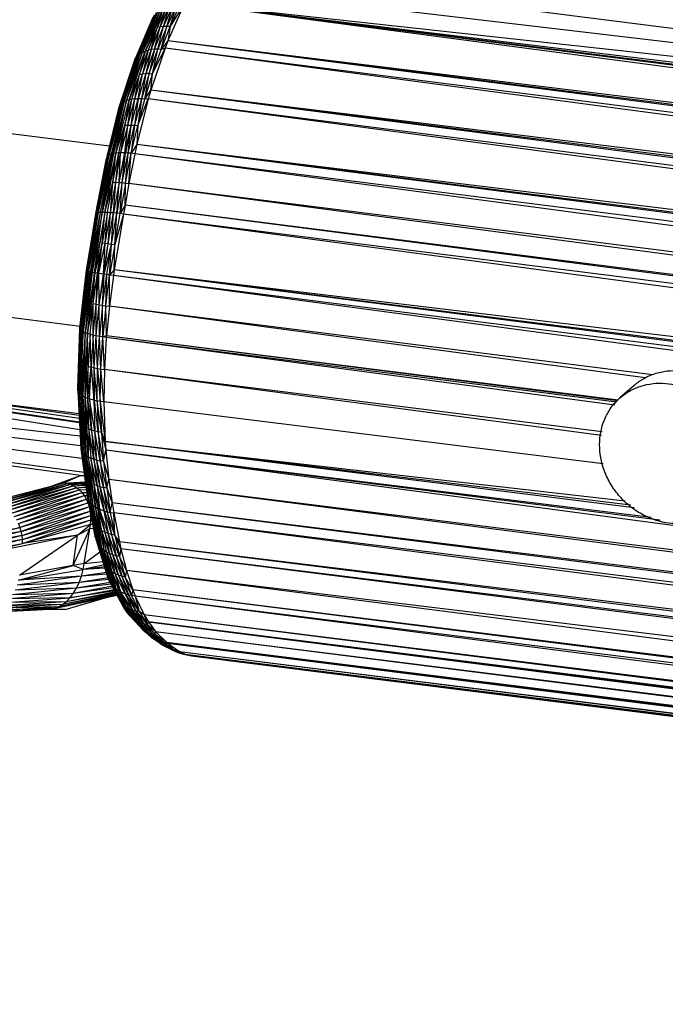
# Paper-space layout '_Dimétrica' of a CAD drawing. Header units: millimetres. Extents: x -198 to 1123, y -646 to 80.
# Tile 17 of 27: x 694 to 742, y -146 to -72. Entities that reach past the tile are written whole.
import ezdxf

# ---------------------------------------------------------------- set-up
doc = ezdxf.new("R2010")
doc.units = ezdxf.units.MM

psp = doc.layouts.new('_Dimétrica')

# ---------------------------------------------------------------- linework, layer by layer
at = {"color": 7, "linetype": 'Continuous', "lineweight": 25}
for p, q in [((707.438, -68.507), (854.203, -87.257)), ((854.203, -87.257), (706.665, -69.816)), ((704.064, -71.662), (702.568, -74.957)), ((704.249, -71.536), (702.717, -74.838)), ((704.064, -71.662), (702.717, -74.838)), ((704.456, -71.431), (702.892, -74.737)), ((704.249, -71.536), (702.892, -74.737)), ((704.456, -71.431), (703.089, -74.654)), ((704.68, -71.348), (703.975, -72.908)), ((703.975, -72.908), (704.456, -71.431)), ((704.21, -72.856), (704.918, -71.289)), ((704.21, -72.856), (704.68, -71.348)), ((704.455, -72.824), (705.165, -71.252)), ((704.455, -72.824), (704.918, -71.289)), ((705.417, -71.236), (704.705, -72.813)), ((704.705, -72.813), (705.165, -71.252)), ((706.002, -71.097), (704.781, -73.891)), ((706.002, -71.097), (704.958, -72.82)), ((704.958, -72.82), (705.417, -71.236)), ((704.958, -72.82), (705.67, -71.241)), ((999.032, -109.915), (706.002, -71.097)), ((999.553, -108.339), (706.002, -71.097)), ((999.453, -106.704), (706.002, -71.097)), ((854.203, -87.257), (706.002, -71.097)), ((999.46, -107.693), (706.002, -71.097)), ((703.77, -71.97), (702.354, -75.236)), ((703.665, -72.147), (702.354, -75.236)), ((703.903, -71.808), (702.446, -75.09)), ((703.77, -71.97), (702.446, -75.09)), ((703.903, -71.808), (702.568, -74.957)), ((703.975, -72.908), (703.089, -74.654)), ((703.975, -72.908), (703.306, -74.59)), ((703.538, -74.545), (704.21, -72.856)), ((703.538, -74.545), (703.975, -72.908)), ((703.78, -74.519), (704.455, -72.824)), ((703.78, -74.519), (704.21, -72.856)), ((704.21, -72.856), (703.975, -72.908)), ((704.705, -72.813), (704.029, -74.512)), ((704.029, -74.512), (704.455, -72.824)), ((704.455, -72.824), (704.21, -72.856)), ((704.281, -74.521), (704.705, -72.813)), ((704.281, -74.521), (704.958, -72.82)), ((704.705, -72.813), (704.455, -72.824)), ((704.958, -72.82), (704.705, -72.813)), ((704.958, -72.82), (704.781, -73.891)), ((704.781, -73.891), (704.281, -74.521)), ((704.781, -73.891), (704.574, -74.429)), ((998.653, -111.821), (704.781, -73.891)), ((999.032, -109.915), (704.781, -73.891)), ((998.913, -111.025), (704.781, -73.891)), ((701.706, -78.333), (703.089, -74.654)), ((701.895, -78.277), (703.089, -74.654)), ((702.676, -76.384), (703.306, -74.59)), ((703.089, -74.654), (702.676, -76.384)), ((702.892, -74.737), (703.089, -74.654)), ((703.538, -74.545), (702.905, -76.348)), ((703.306, -74.59), (702.905, -76.348)), ((703.089, -74.654), (703.306, -74.59)), ((703.78, -74.519), (703.145, -76.328)), ((703.538, -74.545), (703.145, -76.328)), ((703.538, -74.545), (703.306, -74.59)), ((703.393, -76.325), (704.029, -74.512)), ((703.78, -74.519), (703.393, -76.325)), ((704.574, -74.429), (703.514, -77.56)), ((703.78, -74.519), (703.538, -74.545)), ((703.643, -76.337), (704.574, -74.429)), ((703.643, -76.337), (704.029, -74.512)), ((703.643, -76.337), (704.281, -74.521)), ((704.029, -74.512), (703.78, -74.519)), ((704.281, -74.521), (704.029, -74.512)), ((704.574, -74.429), (704.281, -74.521)), ((998.072, -113.538), (704.574, -74.429)), ((998.653, -111.821), (704.574, -74.429)), ((701.159, -78.816), (702.354, -75.236)), ((701.159, -78.816), (702.292, -75.391)), ((701.21, -78.698), (702.446, -75.09)), ((701.21, -78.698), (702.354, -75.236)), ((701.291, -78.589), (702.568, -74.957)), ((701.291, -78.589), (702.446, -75.09)), ((701.401, -78.49), (702.717, -74.838)), ((701.401, -78.49), (702.568, -74.957)), ((701.54, -78.405), (702.892, -74.737)), ((701.54, -78.405), (702.717, -74.838)), ((701.706, -78.333), (702.892, -74.737)), ((702.354, -75.236), (702.292, -75.391)), ((702.354, -75.236), (702.446, -75.09)), ((702.446, -75.09), (702.568, -74.957)), ((702.568, -74.957), (702.717, -74.838)), ((702.717, -74.838), (702.892, -74.737)), ((702.676, -76.384), (701.895, -78.277)), ((702.104, -78.237), (702.676, -76.384)), ((702.33, -78.212), (702.905, -76.348)), ((702.33, -78.212), (702.676, -76.384)), ((703.145, -76.328), (702.567, -78.202)), ((702.567, -78.202), (702.905, -76.348)), ((702.676, -76.384), (702.905, -76.348)), ((703.393, -76.325), (702.813, -78.206)), ((703.145, -76.328), (702.813, -78.206)), ((702.905, -76.348), (703.145, -76.328)), ((703.062, -78.223), (703.393, -76.325)), ((703.062, -78.223), (703.643, -76.337)), ((703.393, -76.325), (703.145, -76.328)), ((703.393, -76.325), (703.643, -76.337)), ((703.514, -77.56), (703.643, -76.337)), ((703.062, -78.223), (703.514, -77.56)), ((703.514, -77.56), (703.326, -78.198)), ((998.072, -113.538), (703.514, -77.56)), ((997.404, -115.694), (703.514, -77.56)), ((997.683, -114.765), (703.514, -77.56)), ((701.706, -78.333), (700.629, -82.296)), ((701.706, -78.333), (700.736, -82.27)), ((700.91, -82.241), (701.895, -78.277)), ((700.91, -82.241), (701.706, -78.333)), ((700.921, -82.239), (701.895, -78.277)), ((701.706, -78.333), (701.54, -78.405)), ((701.592, -80.167), (702.104, -78.237)), ((701.895, -78.277), (701.592, -80.167)), ((701.895, -78.277), (701.706, -78.333)), ((701.815, -80.151), (702.33, -78.212)), ((701.815, -80.151), (702.104, -78.237)), ((702.104, -78.237), (701.895, -78.277)), ((702.051, -80.149), (702.567, -78.202)), ((702.051, -80.149), (702.33, -78.212)), ((702.33, -78.212), (702.104, -78.237)), ((702.567, -78.202), (702.295, -80.159)), ((702.813, -78.206), (702.295, -80.159)), ((702.33, -78.212), (702.567, -78.202)), ((703.326, -78.198), (702.469, -81.599)), ((702.543, -80.18), (703.326, -78.198)), ((702.813, -78.206), (702.543, -80.18)), ((702.543, -80.18), (703.062, -78.223)), ((702.813, -78.206), (702.567, -78.202)), ((703.062, -78.223), (702.813, -78.206)), ((703.326, -78.198), (703.062, -78.223)), ((996.906, -117.445), (703.326, -78.198)), ((997.404, -115.694), (703.326, -78.198)), ((701.159, -78.816), (700.211, -82.639)), ((701.21, -78.698), (700.267, -82.503)), ((700.267, -82.503), (701.159, -78.816)), ((700.272, -82.497), (701.291, -78.589)), ((700.272, -82.497), (701.21, -78.698)), ((700.34, -82.43), (701.401, -78.49)), ((700.34, -82.43), (701.291, -78.589)), ((700.415, -82.381), (701.54, -78.405)), ((700.415, -82.381), (701.401, -78.49)), ((701.54, -78.405), (700.577, -82.312)), ((700.629, -82.296), (701.54, -78.405)), ((701.21, -78.698), (701.159, -78.816)), ((701.291, -78.589), (701.21, -78.698)), ((701.401, -78.49), (701.291, -78.589)), ((701.54, -78.405), (701.401, -78.49)), ((700.436, -81.731), (685.542, -79.855)), ((700.921, -82.239), (701.592, -80.167)), ((701.126, -82.221), (701.592, -80.167)), ((701.815, -80.151), (701.247, -82.215)), ((701.592, -80.167), (701.247, -82.215)), ((701.582, -82.218), (702.051, -80.149)), ((701.582, -82.218), (701.815, -80.151)), ((701.592, -80.167), (701.815, -80.151)), ((702.051, -80.149), (701.627, -82.22)), ((701.815, -80.151), (702.051, -80.149)), ((701.826, -82.232), (702.051, -80.149)), ((701.826, -82.232), (702.295, -80.159)), ((702.295, -80.159), (702.041, -82.253)), ((702.041, -82.253), (702.543, -80.18)), ((702.051, -80.149), (702.295, -80.159)), ((702.295, -80.159), (702.543, -80.18)), ((702.543, -80.18), (702.469, -81.599)), ((702.469, -81.599), (702.041, -82.253)), ((702.469, -81.599), (702.321, -82.288)), ((996.906, -117.445), (702.469, -81.599)), ((996.369, -119.473), (702.469, -81.599)), ((996.541, -118.805), (702.469, -81.599)), ((700.211, -82.639), (699.413, -86.766)), ((700.267, -82.503), (699.419, -86.733)), ((699.419, -86.733), (700.211, -82.639)), ((699.455, -86.704), (700.272, -82.497)), ((699.455, -86.704), (700.267, -82.503)), ((699.522, -86.681), (700.415, -82.381)), ((699.522, -86.681), (700.34, -82.43)), ((699.522, -86.681), (700.272, -82.497)), ((699.62, -86.663), (700.577, -82.312)), ((699.62, -86.663), (700.415, -82.381)), ((700.629, -82.296), (699.747, -86.651)), ((700.577, -82.312), (699.747, -86.651)), ((700.91, -82.241), (699.903, -86.646)), ((700.736, -82.27), (699.903, -86.646)), ((699.903, -86.646), (700.629, -82.296)), ((700.921, -82.239), (700.084, -86.647)), ((700.084, -86.647), (700.91, -82.241)), ((700.267, -82.503), (700.211, -82.639)), ((700.272, -82.497), (700.267, -82.503)), ((700.34, -82.43), (700.272, -82.497)), ((700.415, -82.381), (700.34, -82.43)), ((700.577, -82.312), (700.415, -82.381)), ((700.629, -82.296), (700.577, -82.312)), ((700.736, -82.27), (700.629, -82.296)), ((700.694, -84.402), (701.126, -82.221)), ((700.694, -84.402), (700.921, -82.239)), ((700.91, -82.241), (700.736, -82.27)), ((700.921, -82.239), (700.91, -82.241)), ((700.915, -84.405), (701.247, -82.215)), ((700.915, -84.405), (701.126, -82.221)), ((701.126, -82.221), (700.921, -82.239)), ((701.247, -82.215), (701.126, -82.221)), ((701.149, -84.417), (701.247, -82.215)), ((701.149, -84.417), (701.582, -82.218)), ((701.149, -84.417), (701.627, -82.22)), ((701.582, -82.218), (701.247, -82.215)), ((701.392, -84.436), (701.627, -82.22)), ((701.392, -84.436), (701.826, -82.232)), ((701.627, -82.22), (701.582, -82.218)), ((701.826, -82.232), (701.627, -82.22)), ((701.639, -84.462), (701.826, -82.232)), ((701.639, -84.462), (702.041, -82.253)), ((702.041, -82.253), (701.826, -82.232)), ((701.888, -84.494), (702.041, -82.253)), ((702.321, -82.288), (701.888, -84.494)), ((702.321, -82.288), (702.041, -82.253)), ((995.864, -121.635), (702.321, -82.288)), ((996.369, -119.473), (702.321, -82.288)), ((700.084, -86.647), (700.694, -84.402)), ((700.286, -86.654), (700.694, -84.402)), ((700.506, -86.668), (700.694, -84.402)), ((700.506, -86.668), (700.915, -84.405)), ((700.694, -84.402), (700.915, -84.405)), ((700.74, -86.687), (700.915, -84.405)), ((701.149, -84.417), (700.74, -86.687)), ((700.915, -84.405), (701.149, -84.417)), ((700.982, -86.711), (701.149, -84.417)), ((701.392, -84.436), (700.982, -86.711)), ((701.149, -84.417), (701.392, -84.436)), ((701.23, -86.739), (701.392, -84.436)), ((701.639, -84.462), (701.23, -86.739)), ((701.392, -84.436), (701.639, -84.462)), ((701.593, -86.121), (701.639, -84.462)), ((701.888, -84.494), (701.593, -86.121)), ((701.639, -84.462), (701.888, -84.494)), ((995.537, -123.258), (701.888, -84.494)), ((995.864, -121.635), (701.888, -84.494)), ((701.593, -86.121), (701.23, -86.739)), ((701.593, -86.121), (701.479, -86.771)), ((995.537, -123.258), (701.593, -86.121)), ((995.402, -124.001), (701.593, -86.121)), ((698.723, -90.954), (699.455, -86.704)), ((699.419, -86.733), (698.723, -90.954)), ((699.413, -86.766), (698.723, -90.954)), ((698.748, -90.986), (699.455, -86.704)), ((698.752, -90.988), (699.522, -86.681)), ((698.752, -90.988), (699.455, -86.704)), ((698.805, -91.01), (699.62, -86.663)), ((698.805, -91.01), (699.522, -86.681)), ((699.747, -86.651), (698.869, -91.03)), ((698.869, -91.03), (699.62, -86.663)), ((699.747, -86.651), (699.015, -91.067)), ((699.903, -86.646), (699.063, -91.078)), ((699.747, -86.651), (699.063, -91.078)), ((699.903, -86.646), (699.164, -91.099)), ((699.33, -91.131), (699.903, -86.646)), ((700.084, -86.647), (699.33, -91.131)), ((700.084, -86.647), (699.34, -91.133)), ((699.419, -86.733), (699.413, -86.766)), ((699.455, -86.704), (699.419, -86.733)), ((699.455, -86.704), (699.522, -86.681)), ((699.62, -86.663), (699.522, -86.681)), ((699.747, -86.651), (699.62, -86.663)), ((699.903, -86.646), (699.747, -86.651)), ((699.897, -88.917), (700.084, -86.647)), ((700.286, -86.654), (699.897, -88.917)), ((700.084, -86.647), (699.903, -86.646)), ((700.286, -86.654), (700.084, -86.647)), ((700.117, -88.942), (700.286, -86.654)), ((700.117, -88.942), (700.506, -86.668)), ((700.506, -86.668), (700.286, -86.654)), ((700.35, -88.97), (700.506, -86.668)), ((700.35, -88.97), (700.74, -86.687)), ((700.74, -86.687), (700.506, -86.668)), ((700.593, -89), (700.74, -86.687)), ((700.593, -89), (700.982, -86.711)), ((700.982, -86.711), (700.74, -86.687)), ((701.479, -86.771), (700.799, -90.927)), ((700.842, -89.032), (700.982, -86.711)), ((700.842, -89.032), (701.23, -86.739)), ((701.479, -86.771), (700.842, -89.032)), ((701.23, -86.739), (700.982, -86.711)), ((701.479, -86.771), (701.23, -86.739)), ((995.052, -126.194), (701.479, -86.771)), ((995.402, -124.001), (701.479, -86.771)), ((699.897, -88.917), (699.34, -91.133)), ((699.54, -91.168), (699.897, -88.917)), ((699.659, -91.187), (699.897, -88.917)), ((699.659, -91.187), (700.117, -88.942)), ((699.897, -88.917), (700.117, -88.942)), ((699.992, -91.239), (700.117, -88.942)), ((699.992, -91.239), (700.35, -88.97)), ((700.037, -91.245), (700.35, -88.97)), ((700.037, -91.245), (700.593, -89)), ((700.117, -88.942), (700.35, -88.97)), ((700.235, -91.274), (700.593, -89)), ((700.35, -88.97), (700.593, -89)), ((700.452, -91.304), (700.593, -89)), ((700.842, -89.032), (700.452, -91.304)), ((700.593, -89), (700.842, -89.032)), ((700.799, -90.927), (700.842, -89.032)), ((698.24, -95.269), (698.723, -90.954)), ((698.24, -95.269), (698.748, -90.986)), ((698.255, -95.333), (698.748, -90.986)), ((698.255, -95.333), (698.752, -90.988)), ((698.302, -95.398), (698.752, -90.988)), ((698.302, -95.398), (698.805, -91.01)), ((698.302, -95.398), (698.869, -91.03)), ((698.869, -91.03), (698.382, -95.464)), ((699.015, -91.067), (698.382, -95.464)), ((698.495, -95.53), (699.015, -91.067)), ((699.063, -91.078), (698.495, -95.53)), ((699.063, -91.078), (698.638, -95.594)), ((699.164, -91.099), (698.638, -95.594)), ((699.33, -91.131), (698.638, -95.594)), ((698.748, -90.986), (698.723, -90.954)), ((698.752, -90.988), (698.748, -90.986)), ((698.805, -91.01), (698.752, -90.988)), ((698.869, -91.03), (698.805, -91.01)), ((698.809, -95.657), (699.33, -91.131)), ((699.34, -91.133), (698.809, -95.657)), ((699.015, -91.067), (698.869, -91.03)), ((699.063, -91.078), (699.015, -91.067)), ((699.164, -91.099), (699.063, -91.078)), ((699.33, -91.131), (699.164, -91.099)), ((699.235, -93.424), (699.34, -91.133)), ((699.235, -93.424), (699.54, -91.168)), ((699.34, -91.133), (699.33, -91.131)), ((699.54, -91.168), (699.34, -91.133)), ((699.452, -93.469), (699.54, -91.168)), ((699.452, -93.469), (699.659, -91.187)), ((699.54, -91.168), (699.659, -91.187)), ((699.992, -91.239), (699.659, -91.187)), ((699.685, -93.512), (699.659, -91.187)), ((699.685, -93.512), (699.992, -91.239)), ((699.685, -93.512), (700.037, -91.245)), ((699.929, -93.552), (700.037, -91.245)), ((699.929, -93.552), (700.235, -91.274)), ((700.037, -91.245), (699.992, -91.239)), ((700.235, -91.274), (700.037, -91.245)), ((700.18, -93.589), (700.235, -91.274)), ((700.18, -93.589), (700.452, -91.304)), ((700.452, -91.304), (700.235, -91.274)), ((700.433, -93.623), (700.452, -91.304)), ((700.737, -91.342), (700.433, -93.623)), ((700.799, -90.927), (700.452, -91.304)), ((700.737, -91.342), (700.452, -91.304)), ((700.799, -90.927), (700.737, -91.342)), ((947.598, -124.463), (700.737, -91.342)), ((994.75, -128.666), (700.737, -91.342)), ((995.052, -126.194), (700.799, -90.927)), ((994.816, -128.055), (700.799, -90.927)), ((994.75, -128.666), (700.799, -90.927)), ((683.805, -93.278), (698.259, -95.099)), ((698.809, -95.657), (699.235, -93.424)), ((699.005, -95.715), (699.235, -93.424)), ((699.221, -95.77), (699.235, -93.424)), ((699.221, -95.77), (699.452, -93.469)), ((699.235, -93.424), (699.452, -93.469)), ((699.452, -93.469), (699.685, -93.512)), ((699.454, -95.821), (699.452, -93.469)), ((699.454, -95.821), (699.685, -93.512)), ((699.685, -93.512), (699.929, -93.552)), ((699.698, -95.866), (699.685, -93.512)), ((699.929, -93.552), (699.698, -95.866)), ((699.929, -93.552), (700.18, -93.589)), ((699.949, -95.906), (699.929, -93.552)), ((700.18, -93.589), (699.949, -95.906)), ((700.18, -93.589), (700.433, -93.623)), ((700.213, -95.817), (700.18, -93.589)), ((700.433, -93.623), (700.213, -95.817)), ((740.81, -98.722), (700.433, -93.623)), ((740.251, -98.944), (700.433, -93.623)), ((698.091, -99.732), (698.24, -95.269)), ((698.24, -95.269), (698.092, -99.908)), ((698.092, -99.908), (698.255, -95.333)), ((698.094, -99.916), (698.255, -95.333)), ((698.094, -99.916), (698.302, -95.398)), ((698.136, -100.014), (698.302, -95.398)), ((698.382, -95.464), (698.136, -100.014)), ((698.19, -100.091), (698.382, -95.464)), ((698.495, -95.53), (698.19, -100.091)), ((698.24, -95.269), (698.255, -95.333)), ((698.255, -95.333), (698.302, -95.398)), ((698.302, -95.398), (698.382, -95.464)), ((698.322, -100.218), (698.495, -95.53)), ((698.638, -95.594), (698.322, -100.218)), ((698.638, -95.594), (698.368, -100.251)), ((698.495, -95.53), (698.382, -95.464)), ((698.638, -95.594), (698.464, -100.312)), ((698.638, -95.594), (698.495, -95.53)), ((698.623, -100.396), (698.638, -95.594)), ((698.623, -100.396), (698.809, -95.657)), ((698.809, -95.657), (698.633, -100.4)), ((698.809, -95.657), (698.638, -95.594)), ((699.005, -95.715), (698.809, -95.657)), ((698.865, -98.088), (698.809, -95.657)), ((699.005, -95.715), (698.865, -98.088)), ((699.221, -95.77), (699.005, -95.715)), ((699.081, -98.153), (699.005, -95.715)), ((699.221, -95.77), (699.081, -98.153)), ((699.454, -95.821), (699.221, -95.77)), ((699.313, -98.211), (699.221, -95.77)), ((699.313, -98.211), (699.454, -95.821)), ((699.698, -95.866), (699.454, -95.821)), ((699.557, -98.261), (699.454, -95.821)), ((699.557, -98.261), (699.698, -95.866)), ((699.949, -95.906), (699.698, -95.866)), ((699.809, -98.304), (699.698, -95.866)), ((699.809, -98.304), (699.949, -95.906)), ((700.213, -95.817), (699.949, -95.906)), ((700.064, -98.339), (699.949, -95.906)), ((700.203, -95.941), (699.949, -95.906)), ((700.213, -95.817), (700.203, -95.941)), ((738.252, -100.612), (700.213, -95.817)), ((738.218, -100.66), (700.213, -95.817)), ((700.203, -95.941), (700.064, -98.339)), ((737.987, -100.985), (700.203, -95.941)), ((738.147, -100.76), (700.203, -95.941)), ((698.865, -98.088), (698.633, -100.4)), ((698.828, -100.48), (698.865, -98.088)), ((698.865, -98.088), (699.081, -98.153)), ((698.828, -100.48), (699.081, -98.153)), ((698.945, -100.52), (699.081, -98.153)), ((699.313, -98.211), (699.081, -98.153)), ((699.081, -98.153), (699.276, -100.612)), ((699.276, -100.612), (699.313, -98.211)), ((699.313, -98.211), (699.557, -98.261)), ((699.52, -100.664), (699.313, -98.211)), ((699.321, -100.622), (699.313, -98.211)), ((699.52, -100.664), (699.557, -98.261)), ((699.557, -98.261), (699.809, -98.304)), ((699.557, -98.261), (699.739, -100.701)), ((699.739, -100.701), (699.809, -98.304)), ((699.809, -98.304), (700.064, -98.339)), ((700.027, -100.739), (699.809, -98.304)), ((700.064, -98.339), (700.027, -100.739)), ((737.046, -102.973), (700.064, -98.339)), ((736.995, -103.234), (700.064, -98.339)), ((739.43, -99.512), (738.368, -100.449)), ((683.893, -99.805), (698.181, -101.605)), ((698.2, -101.978), (683.905, -99.943)), ((683.923, -100.125), (698.213, -102.233)), ((698.217, -102.303), (683.927, -100.175)), ((698.188, -101.741), (686.62, -100.149)), ((698.092, -99.908), (698.091, -99.732)), ((698.094, -99.916), (698.092, -99.908)), ((698.092, -99.908), (698.316, -104.197)), ((698.136, -100.014), (698.094, -99.916)), ((698.094, -99.916), (698.363, -104.337)), ((698.094, -99.916), (698.316, -104.197)), ((698.19, -100.091), (698.136, -100.014)), ((698.443, -104.472), (698.136, -100.014)), ((698.136, -100.014), (698.363, -104.337)), ((698.322, -100.218), (698.19, -100.091)), ((698.19, -100.091), (698.443, -104.472)), ((698.322, -100.218), (698.368, -100.251)), ((698.322, -100.218), (698.554, -104.601)), ((698.322, -100.218), (698.443, -104.472)), ((698.464, -100.312), (698.368, -100.251)), ((698.696, -104.72), (698.368, -100.251)), ((698.368, -100.251), (698.554, -104.601)), ((698.623, -100.396), (698.464, -100.312)), ((698.464, -100.312), (698.696, -104.72)), ((683.96, -100.527), (698.24, -102.792)), ((698.633, -100.4), (698.623, -100.396)), ((698.867, -104.828), (698.623, -100.396)), ((698.696, -104.72), (698.623, -100.396)), ((698.828, -100.48), (698.633, -100.4)), ((698.897, -102.778), (698.633, -100.4)), ((698.633, -100.4), (698.867, -104.828)), ((698.945, -100.52), (698.828, -100.48)), ((699.113, -102.855), (698.828, -100.48)), ((698.897, -102.778), (698.828, -100.48)), ((699.276, -100.612), (698.945, -100.52)), ((699.345, -102.92), (698.945, -100.52)), ((698.945, -100.52), (699.113, -102.855)), ((699.321, -100.622), (699.276, -100.612)), ((699.276, -100.612), (699.345, -102.92)), ((699.321, -100.622), (699.52, -100.664)), ((699.588, -102.974), (699.321, -100.622)), ((699.345, -102.92), (699.321, -100.622)), ((699.739, -100.701), (699.52, -100.664)), ((699.839, -103.016), (699.52, -100.664)), ((699.52, -100.664), (699.588, -102.974)), ((700.027, -100.739), (699.739, -100.701)), ((699.739, -100.701), (700.13, -103.678)), ((699.739, -100.701), (699.839, -103.016)), ((737.125, -105.352), (700.027, -100.739)), ((700.027, -100.739), (700.13, -103.678)), ((698.265, -103.3), (684.066, -101.66)), ((698.3, -104.016), (684.126, -102.305)), ((698.206, -102.095), (698.302, -104.054)), ((698.418, -104.957), (684.257, -103.151)), ((698.897, -102.778), (698.867, -104.828)), ((699.113, -102.855), (698.897, -102.778)), ((699.277, -105.008), (698.897, -102.778)), ((698.897, -102.778), (699.061, -104.925)), ((699.345, -102.92), (699.113, -102.855)), ((699.508, -105.078), (699.113, -102.855)), ((699.113, -102.855), (699.277, -105.008)), ((699.588, -102.974), (699.345, -102.92)), ((699.75, -105.134), (699.345, -102.92)), ((699.508, -105.078), (699.345, -102.92)), ((699.839, -103.016), (699.588, -102.974)), ((700, -105.177), (699.588, -102.974)), ((699.588, -102.974), (699.75, -105.134)), ((699.839, -103.016), (700.13, -103.678)), ((699.839, -103.016), (700, -105.177)), ((699.839, -103.016), (700.177, -104.339)), ((700.13, -103.678), (738.771, -108.1)), ((739.184, -108.425), (700.13, -103.678)), ((739.425, -108.615), (700.13, -103.678)), ((700.13, -103.678), (700.177, -104.339)), ((698.556, -105.987), (684.42, -104.079)), ((698.282, -106.207), (684.462, -104.316)), ((698.302, -104.054), (698.316, -104.197)), ((698.316, -104.197), (698.363, -104.337)), ((698.316, -104.197), (698.796, -107.778)), ((698.316, -104.197), (698.793, -107.764)), ((698.363, -104.337), (698.443, -104.472)), ((698.363, -104.337), (698.848, -107.94)), ((698.363, -104.337), (698.796, -107.778)), ((698.443, -104.472), (698.554, -104.601)), ((698.443, -104.472), (698.911, -108.067)), ((698.848, -107.94), (698.443, -104.472)), ((698.696, -104.72), (698.554, -104.601)), ((699.103, -108.322), (698.554, -104.601)), ((698.554, -104.601), (699.055, -108.27)), ((698.554, -104.601), (698.911, -108.067)), ((700, -105.177), (700.177, -104.339)), ((741.331, -109.544), (700.177, -104.339)), ((700.177, -104.339), (700.397, -106.506)), ((740.682, -109.338), (700.177, -104.339)), ((967.695, -139.855), (700.177, -104.339)), ((698.867, -104.828), (698.696, -104.72)), ((698.696, -104.72), (699.368, -108.545)), ((698.696, -104.72), (699.203, -108.418)), ((699.103, -108.322), (698.696, -104.72)), ((699.061, -104.925), (698.867, -104.828)), ((699.297, -106.887), (698.867, -104.828)), ((698.867, -104.828), (699.378, -108.551)), ((698.867, -104.828), (699.368, -108.545)), ((699.277, -105.008), (699.061, -104.925)), ((699.513, -106.979), (699.061, -104.925)), ((699.061, -104.925), (699.297, -106.887)), ((699.508, -105.078), (699.277, -105.008)), ((699.745, -107.056), (699.277, -105.008)), ((699.277, -105.008), (699.513, -106.979)), ((699.508, -105.078), (699.75, -105.134)), ((699.987, -107.117), (699.508, -105.078)), ((699.745, -107.056), (699.508, -105.078)), ((700, -105.177), (699.75, -105.134)), ((700.236, -107.162), (699.75, -105.134)), ((699.75, -105.134), (699.987, -107.117)), ((700, -105.177), (700.397, -106.506)), ((700, -105.177), (700.236, -107.162)), ((691.701, -108.166), (696.979, -106.788)), ((691.958, -108.234), (696.979, -106.788)), ((691.958, -108.234), (697.234, -106.827)), ((692.216, -108.331), (697.234, -106.827)), ((692.216, -108.331), (697.488, -106.895)), ((692.469, -108.459), (697.488, -106.895)), ((695.972, -107.051), (698.282, -106.207)), ((696.979, -106.788), (698.282, -106.207)), ((696.979, -106.788), (698.648, -106.676)), ((697.234, -106.827), (696.979, -106.788)), ((697.234, -106.827), (698.653, -106.715)), ((697.234, -106.827), (698.656, -106.738)), ((697.488, -106.895), (697.234, -106.827)), ((697.488, -106.895), (698.665, -106.801)), ((697.488, -106.895), (698.668, -106.828)), ((697.736, -106.994), (697.488, -106.895)), ((698.282, -106.207), (698.588, -106.227)), ((698.282, -106.207), (698.588, -106.226)), ((699.513, -106.979), (699.297, -106.887)), ((699.297, -106.887), (699.378, -108.551)), ((699.695, -108.728), (699.297, -106.887)), ((699.576, -108.669), (699.297, -106.887)), ((700.236, -107.162), (700.397, -106.506)), ((966.851, -139.945), (700.397, -106.506)), ((962.807, -140.377), (700.397, -106.506)), ((700.397, -106.506), (700.644, -108.249)), ((692.469, -108.459), (697.736, -106.994)), ((692.715, -108.616), (697.736, -106.994)), ((692.715, -108.616), (697.974, -107.125)), ((692.948, -108.803), (697.974, -107.125)), ((692.948, -108.803), (698.198, -107.289)), ((693.164, -109.018), (698.198, -107.289)), ((693.164, -109.018), (698.402, -107.485)), ((693.36, -109.257), (698.402, -107.485)), ((697.736, -106.994), (698.68, -106.918)), ((697.736, -106.994), (698.684, -106.945)), ((697.974, -107.125), (697.736, -106.994)), ((697.974, -107.125), (698.7, -107.066)), ((697.974, -107.125), (698.703, -107.091)), ((698.198, -107.289), (697.974, -107.125)), ((698.198, -107.289), (698.724, -107.246)), ((698.198, -107.289), (698.727, -107.267)), ((698.402, -107.485), (698.198, -107.289)), ((698.402, -107.485), (698.752, -107.455)), ((698.402, -107.485), (698.754, -107.471)), ((698.583, -107.71), (698.402, -107.485)), ((699.745, -107.056), (699.513, -106.979)), ((699.513, -106.979), (700.026, -108.854)), ((699.513, -106.979), (699.695, -108.728)), ((699.745, -107.056), (699.987, -107.117)), ((700.269, -108.921), (699.745, -107.056)), ((700.071, -108.868), (699.745, -107.056)), ((699.745, -107.056), (700.026, -108.854)), ((700.236, -107.162), (699.987, -107.117)), ((700.485, -108.964), (699.987, -107.117)), ((699.987, -107.117), (700.269, -108.921)), ((700.236, -107.162), (700.644, -108.249)), ((700.236, -107.162), (700.485, -108.964)), ((693.36, -109.257), (698.583, -107.71)), ((693.531, -109.517), (698.583, -107.71)), ((693.531, -109.517), (698.738, -107.964)), ((693.677, -109.795), (698.738, -107.964)), ((693.677, -109.795), (698.863, -108.242)), ((698.863, -108.242), (693.794, -110.084)), ((698.583, -107.71), (698.784, -107.693)), ((698.583, -107.71), (698.785, -107.704)), ((698.738, -107.964), (698.583, -107.71)), ((698.738, -107.964), (698.832, -107.956)), ((698.738, -107.964), (698.833, -107.961)), ((698.863, -108.242), (698.738, -107.964)), ((698.793, -107.764), (698.796, -107.778)), ((698.793, -107.764), (699.413, -110.842)), ((698.796, -107.778), (698.848, -107.94)), ((699.474, -111.05), (698.796, -107.778)), ((699.413, -110.842), (698.796, -107.778)), ((698.848, -107.94), (698.911, -108.067)), ((698.848, -107.94), (699.474, -111.05)), ((698.889, -108.24), (698.863, -108.242)), ((698.937, -108.476), (698.863, -108.242)), ((698.889, -108.242), (698.863, -108.242)), ((698.911, -108.067), (699.055, -108.27)), ((698.911, -108.067), (699.568, -111.251)), ((698.911, -108.067), (699.474, -111.05)), ((699.103, -108.322), (699.055, -108.27)), ((699.055, -108.27), (699.693, -111.439)), ((699.055, -108.27), (699.568, -111.251)), ((699.103, -108.322), (699.203, -108.418)), ((699.847, -111.613), (699.103, -108.322)), ((699.103, -108.322), (699.693, -111.439)), ((700.485, -108.964), (700.644, -108.249)), ((958.507, -140.837), (700.644, -108.249)), ((700.644, -108.249), (700.769, -109.003)), ((961.998, -140.464), (700.644, -108.249)), ((698.95, -108.543), (693.794, -110.084)), ((698.95, -108.544), (693.882, -110.381)), ((693.882, -110.381), (699.014, -108.858)), ((693.942, -110.68), (699.014, -108.859)), ((699.053, -109.182), (699.027, -108.926)), ((699.203, -108.418), (699.368, -108.545)), ((699.203, -108.418), (699.847, -111.613)), ((699.378, -108.551), (699.368, -108.545)), ((699.368, -108.545), (700.027, -111.77)), ((699.368, -108.545), (699.847, -111.613)), ((699.378, -108.551), (699.576, -108.669)), ((699.883, -110.323), (699.378, -108.551)), ((699.378, -108.551), (700.027, -111.77)), ((699.576, -108.669), (699.695, -108.728)), ((699.576, -108.669), (700.103, -110.433)), ((699.883, -110.323), (699.576, -108.669)), ((699.695, -108.728), (700.026, -108.854)), ((700.338, -110.524), (699.695, -108.728)), ((699.695, -108.728), (700.103, -110.433)), ((700.026, -108.854), (700.071, -108.868)), ((700.026, -108.854), (700.338, -110.524)), ((700.071, -108.868), (700.269, -108.921)), ((700.071, -108.868), (700.582, -110.595)), ((700.338, -110.524), (700.071, -108.868)), ((700.269, -108.921), (700.485, -108.964)), ((700.832, -110.648), (700.269, -108.921)), ((700.269, -108.921), (700.582, -110.595)), ((700.485, -108.964), (700.769, -109.003)), ((700.485, -108.964), (700.832, -110.648)), ((952.31, -141.499), (700.769, -109.003)), ((700.769, -109.003), (701.181, -111.148)), ((700.832, -110.648), (700.769, -109.003)), ((958.111, -140.879), (700.769, -109.003)), ((693.794, -110.084), (693.677, -109.795)), ((693.942, -110.68), (699.053, -109.182)), ((693.974, -110.976), (699.053, -109.182)), ((693.974, -110.976), (699.056, -109.514)), ((693.98, -111.267), (699.056, -109.514)), ((699.032, -109.848), (699.056, -109.514)), ((699.032, -109.848), (699.209, -109.83)), ((699.053, -109.182), (699.078, -109.18)), ((699.053, -109.182), (699.079, -109.181)), ((699.056, -109.514), (699.053, -109.182)), ((699.056, -109.514), (699.144, -109.506)), ((699.145, -109.511), (699.056, -109.514)), ((689.177, -110.948), (693.794, -110.084)), ((693.794, -110.084), (689.262, -111.245)), ((693.882, -110.381), (689.262, -111.245)), ((693.882, -110.381), (689.319, -111.544)), ((693.882, -110.381), (693.794, -110.084)), ((693.942, -110.68), (693.882, -110.381)), ((699.032, -109.848), (693.98, -111.267)), ((697.737, -112.92), (698.985, -110.178)), ((698.066, -110.652), (699.032, -109.848)), ((698.985, -110.178), (698.066, -110.652)), ((698.565, -112.751), (698.985, -110.178)), ((698.985, -110.178), (699.032, -109.848)), ((699.273, -110.148), (698.985, -110.178)), ((699.032, -109.848), (699.211, -109.84)), ((699.213, -109.846), (699.032, -109.848)), ((700.103, -110.433), (699.883, -110.323)), ((699.883, -110.323), (700.027, -111.77)), ((700.453, -112.024), (699.883, -110.323)), ((700.231, -111.907), (699.883, -110.323)), ((700.338, -110.524), (700.103, -110.433)), ((700.69, -112.12), (700.103, -110.433)), ((700.103, -110.433), (700.453, -112.024)), ((700.582, -110.595), (700.338, -110.524)), ((700.936, -112.195), (700.338, -110.524)), ((700.69, -112.12), (700.338, -110.524)), ((693.942, -110.68), (689.319, -111.544)), ((698.066, -110.652), (689.329, -112.41)), ((689.329, -112.41), (693.98, -111.267)), ((693.942, -110.68), (689.348, -111.84)), ((693.974, -110.976), (689.348, -111.84)), ((693.974, -110.976), (689.351, -112.13)), ((689.351, -112.13), (693.98, -111.267)), ((693.744, -113.625), (698.066, -110.652)), ((693.974, -110.976), (693.942, -110.68)), ((693.98, -111.267), (693.974, -110.976)), ((698.066, -110.652), (693.98, -111.267)), ((697.737, -112.92), (698.066, -110.652)), ((699.413, -110.842), (699.474, -111.05)), ((699.568, -111.251), (699.474, -111.05)), ((700.348, -113.852), (699.474, -111.05)), ((699.568, -111.251), (699.693, -111.439)), ((700.419, -114.018), (699.568, -111.251)), ((700.348, -113.852), (699.568, -111.251)), ((700.832, -110.648), (700.582, -110.595)), ((701.188, -112.25), (700.582, -110.595)), ((700.582, -110.595), (700.936, -112.195)), ((701.181, -111.148), (700.832, -110.648)), ((701.295, -111.67), (700.832, -110.648)), ((700.832, -110.648), (701.188, -112.25)), ((947.275, -142.037), (701.181, -111.148)), ((701.181, -111.148), (701.295, -111.67)), ((950.979, -141.641), (701.181, -111.148)), ((698.565, -112.751), (699.733, -111.881)), ((699.847, -111.613), (699.693, -111.439)), ((699.693, -111.439), (700.629, -114.348)), ((700.419, -114.018), (699.693, -111.439)), ((699.693, -111.439), (700.578, -114.281)), ((700.027, -111.77), (699.847, -111.613)), ((699.847, -111.613), (700.912, -114.632)), ((699.847, -111.613), (700.737, -114.471)), ((700.629, -114.348), (699.847, -111.613)), ((700.231, -111.907), (700.027, -111.77)), ((700.027, -111.77), (700.642, -113.411)), ((700.027, -111.77), (700.922, -114.641)), ((700.027, -111.77), (700.912, -114.632)), ((700.231, -111.907), (700.453, -112.024)), ((700.867, -113.534), (700.231, -111.907)), ((700.642, -113.411), (700.231, -111.907)), ((700.69, -112.12), (700.453, -112.024)), ((701.105, -113.633), (700.453, -112.024)), ((700.453, -112.024), (700.867, -113.534)), ((701.295, -111.67), (701.188, -112.25)), ((943.883, -142.4), (701.295, -111.67)), ((701.295, -111.67), (701.703, -113.27)), ((946.915, -142.076), (701.295, -111.67)), ((698.565, -112.751), (697.737, -112.92)), ((698.481, -113.211), (698.565, -112.751)), ((698.565, -112.751), (699.96, -112.608)), ((700.936, -112.195), (700.69, -112.12)), ((701.353, -113.71), (700.69, -112.12)), ((701.105, -113.633), (700.69, -112.12)), ((701.188, -112.25), (700.936, -112.195)), ((701.606, -113.766), (700.936, -112.195)), ((700.936, -112.195), (701.353, -113.71)), ((701.703, -113.27), (701.188, -112.25)), ((701.188, -112.25), (701.606, -113.766)), ((693.686, -113.988), (697.737, -112.92)), ((693.686, -113.988), (698.481, -113.211)), ((697.737, -112.92), (693.744, -113.625)), ((698.481, -113.211), (697.737, -112.92)), ((698.349, -113.707), (698.481, -113.211)), ((700.218, -113.434), (698.349, -113.707)), ((700.04, -112.863), (698.481, -113.211)), ((700.083, -113.002), (698.481, -113.211)), ((700.118, -113.115), (698.481, -113.211)), ((700.867, -113.534), (700.642, -113.411)), ((700.642, -113.411), (700.922, -114.641)), ((701.253, -114.86), (700.642, -113.411)), ((700.642, -113.411), (701.13, -114.788)), ((701.703, -113.27), (701.606, -113.766)), ((934.603, -143.392), (701.703, -113.27)), ((701.703, -113.27), (702.171, -114.714)), ((942.691, -142.527), (701.703, -113.27)), ((698.179, -114.175), (693.426, -114.747)), ((698.349, -113.707), (693.578, -114.378)), ((698.179, -114.175), (693.578, -114.378)), ((698.349, -113.707), (693.686, -113.988)), ((700.497, -114.161), (697.982, -114.595)), ((697.982, -114.595), (698.179, -114.175)), ((698.179, -114.175), (698.349, -113.707)), ((700.341, -113.829), (698.179, -114.175)), ((700.39, -113.95), (698.179, -114.175)), ((700.256, -113.556), (698.349, -113.707)), ((700.419, -114.018), (700.348, -113.852)), ((700.578, -114.281), (700.419, -114.018)), ((701.592, -116.178), (700.419, -114.018)), ((701.105, -113.633), (700.867, -113.534)), ((701.595, -115.014), (700.867, -113.534)), ((700.867, -113.534), (701.253, -114.86)), ((701.353, -113.71), (701.105, -113.633)), ((701.844, -115.091), (701.105, -113.633)), ((701.105, -113.633), (701.641, -115.03)), ((701.105, -113.633), (701.595, -115.014)), ((701.606, -113.766), (701.353, -113.71)), ((702.064, -115.139), (701.353, -113.71)), ((701.353, -113.71), (701.844, -115.091)), ((702.171, -114.714), (701.606, -113.766)), ((701.606, -113.766), (702.064, -115.139)), ((697.982, -114.595), (693.24, -115.082)), ((697.982, -114.595), (693.426, -114.747)), ((700.879, -114.866), (697.214, -115.602)), ((700.923, -114.946), (697.214, -115.602)), ((697.493, -115.318), (700.78, -114.684)), ((700.838, -114.789), (697.493, -115.318)), ((700.653, -114.449), (697.75, -114.981)), ((700.717, -114.567), (697.75, -114.981)), ((697.75, -114.981), (697.982, -114.595)), ((700.564, -114.285), (697.982, -114.595)), ((700.629, -114.348), (700.578, -114.281)), ((700.578, -114.281), (701.729, -116.398)), ((701.592, -116.178), (700.578, -114.281)), ((700.737, -114.471), (700.629, -114.348)), ((700.629, -114.348), (701.894, -116.599)), ((700.629, -114.348), (701.729, -116.398)), ((700.912, -114.632), (700.737, -114.471)), ((700.737, -114.471), (701.894, -116.599)), ((700.922, -114.641), (700.912, -114.632)), ((700.912, -114.632), (701.894, -116.599)), ((700.912, -114.632), (702.084, -116.779)), ((701.13, -114.788), (700.922, -114.641)), ((700.922, -114.641), (701.688, -115.971)), ((700.922, -114.641), (702.084, -116.779)), ((701.253, -114.86), (701.13, -114.788)), ((701.13, -114.788), (701.914, -116.099)), ((701.13, -114.788), (701.688, -115.971)), ((701.595, -115.014), (701.253, -114.86)), ((702.154, -116.201), (701.253, -114.86)), ((701.253, -114.86), (701.914, -116.099)), ((702.171, -114.714), (702.064, -115.139)), ((933.354, -143.525), (702.171, -114.714)), ((931.68, -143.704), (702.171, -114.714)), ((702.171, -114.714), (702.352, -115.178)), ((697.214, -115.602), (692.471, -115.907)), ((692.755, -115.67), (697.493, -115.318)), ((697.214, -115.602), (692.755, -115.67)), ((697.75, -114.981), (693.013, -115.393)), ((697.493, -115.318), (693.013, -115.393)), ((697.75, -114.981), (693.24, -115.082)), ((696.316, -116.109), (701.011, -115.108)), ((696.633, -115.99), (700.992, -115.073)), ((701.007, -115.1), (696.633, -115.99)), ((700.946, -114.989), (696.941, -115.815)), ((700.979, -115.049), (696.941, -115.815)), ((696.941, -115.815), (697.214, -115.602)), ((697.141, -116.179), (700.286, -115.263)), ((697.214, -115.602), (697.493, -115.318)), ((697.493, -115.318), (697.75, -114.981)), ((701.641, -115.03), (701.595, -115.014)), ((701.595, -115.014), (702.154, -116.201)), ((701.844, -115.091), (701.641, -115.03)), ((701.641, -115.03), (702.402, -116.28)), ((701.641, -115.03), (702.154, -116.201)), ((702.064, -115.139), (701.844, -115.091)), ((702.655, -116.334), (701.844, -115.091)), ((701.844, -115.091), (702.402, -116.28)), ((702.352, -115.178), (702.064, -115.139)), ((702.064, -115.139), (702.655, -116.334)), ((931.263, -143.749), (702.352, -115.178)), ((927.153, -144.188), (702.352, -115.178)), ((702.352, -115.178), (703.027, -116.581)), ((702.352, -115.178), (702.655, -116.334)), ((695.995, -116.173), (691.192, -116.418)), ((691.532, -116.354), (696.316, -116.109)), ((695.995, -116.173), (691.532, -116.354)), ((691.866, -116.244), (696.633, -115.99)), ((696.316, -116.109), (691.866, -116.244)), ((696.941, -115.815), (692.188, -116.089)), ((696.633, -115.99), (692.188, -116.089)), ((696.941, -115.815), (692.471, -115.907)), ((697.141, -116.179), (695.802, -116.183)), ((695.995, -116.173), (696.316, -116.109)), ((696.316, -116.109), (696.633, -115.99)), ((696.633, -115.99), (696.941, -115.815)), ((701.592, -116.178), (701.729, -116.398)), ((701.688, -115.971), (701.914, -116.099)), ((702.084, -116.779), (701.688, -115.971)), ((701.688, -115.971), (702.521, -117.068)), ((701.688, -115.971), (702.294, -116.936)), ((701.729, -116.398), (701.894, -116.599)), ((701.914, -116.099), (702.154, -116.201)), ((701.914, -116.099), (702.761, -117.174)), ((701.914, -116.099), (702.521, -117.068)), ((702.154, -116.201), (702.402, -116.28)), ((703.009, -117.255), (702.154, -116.201)), ((702.154, -116.201), (702.761, -117.174)), ((702.655, -116.334), (702.402, -116.28)), ((702.402, -116.28), (703.261, -117.311)), ((703.009, -117.255), (702.402, -116.28)), ((703.027, -116.581), (702.655, -116.334)), ((702.655, -116.334), (703.261, -117.311)), ((701.894, -116.599), (702.084, -116.779)), ((701.894, -116.599), (702.44, -117.163)), ((702.084, -116.779), (702.294, -116.936)), ((702.084, -116.779), (702.929, -117.69)), ((702.521, -117.068), (702.294, -116.936)), ((702.294, -116.936), (703.158, -117.827)), ((702.294, -116.936), (702.929, -117.69)), ((702.761, -117.174), (702.521, -117.068)), ((703.398, -117.938), (702.521, -117.068)), ((703.158, -117.827), (702.521, -117.068)), ((925.809, -144.332), (703.027, -116.581)), ((923.842, -144.542), (703.027, -116.581)), ((703.027, -116.581), (703.338, -117.089)), ((703.027, -116.581), (703.261, -117.311)), ((703.261, -117.311), (703.338, -117.089)), ((923.338, -144.596), (703.338, -117.089)), ((703.338, -117.089), (703.866, -117.804)), ((703.338, -117.089), (920.601, -144.888)), ((703.338, -117.089), (922.656, -144.669)), ((703.009, -117.255), (702.761, -117.174)), ((703.645, -118.023), (702.761, -117.174)), ((703.398, -117.938), (702.761, -117.174)), ((702.929, -117.69), (703.158, -117.827)), ((702.929, -117.69), (703.804, -118.411)), ((703.572, -118.268), (702.929, -117.69)), ((703.355, -118.098), (702.929, -117.69)), ((703.261, -117.311), (703.009, -117.255)), ((703.896, -118.083), (703.009, -117.255)), ((703.645, -118.023), (703.009, -117.255)), ((703.158, -117.827), (703.398, -117.938)), ((703.158, -117.827), (704.046, -118.527)), ((703.804, -118.411), (703.158, -117.827)), ((703.866, -117.804), (703.261, -117.311)), ((703.896, -118.083), (703.261, -117.311)), ((703.866, -117.804), (919.869, -144.967)), ((703.866, -117.804), (918.535, -145.109)), ((703.866, -117.804), (704.677, -118.621)), ((703.896, -118.083), (703.866, -117.804)), ((703.572, -118.268), (703.355, -118.098)), ((703.398, -117.938), (703.645, -118.023)), ((704.295, -118.617), (703.398, -117.938)), ((704.046, -118.527), (703.398, -117.938)), ((703.572, -118.268), (703.804, -118.411)), ((704.449, -118.867), (703.572, -118.268)), ((704.212, -118.718), (703.572, -118.268)), ((703.645, -118.023), (703.896, -118.083)), ((704.546, -118.681), (703.645, -118.023)), ((704.295, -118.617), (703.645, -118.023)), ((703.804, -118.411), (704.046, -118.527)), ((703.804, -118.411), (704.696, -118.989)), ((704.449, -118.867), (703.804, -118.411)), ((704.677, -118.621), (703.896, -118.083)), ((704.546, -118.681), (703.896, -118.083)), ((704.295, -118.617), (704.046, -118.527)), ((704.046, -118.527), (704.948, -119.083)), ((704.696, -118.989), (704.046, -118.527)), ((704.546, -118.681), (704.295, -118.617)), ((704.295, -118.617), (705.202, -119.15)), ((704.295, -118.617), (704.948, -119.083)), ((704.677, -118.621), (704.546, -118.681)), ((704.677, -118.621), (917.696, -145.199)), ((704.677, -118.621), (704.746, -118.679)), ((704.677, -118.621), (917.35, -145.236)), ((704.212, -118.718), (704.449, -118.867)), ((704.449, -118.867), (704.696, -118.989)), ((705.338, -119.313), (704.449, -118.867)), ((705.085, -119.19), (704.449, -118.867)), ((704.546, -118.681), (704.746, -118.679)), ((704.546, -118.681), (705.202, -119.15)), ((704.696, -118.989), (704.948, -119.083)), ((704.696, -118.989), (705.595, -119.408)), ((705.338, -119.313), (704.696, -118.989)), ((704.746, -118.679), (917.291, -145.242)), ((704.746, -118.679), (705.641, -119.301)), ((705.202, -119.15), (704.746, -118.679)), ((704.746, -118.679), (916.156, -145.363)), ((704.948, -119.083), (705.202, -119.15)), ((704.948, -119.083), (705.853, -119.475)), ((705.595, -119.408), (704.948, -119.083)), ((705.085, -119.19), (705.338, -119.313)), ((705.202, -119.15), (705.641, -119.301)), ((705.202, -119.15), (705.853, -119.475)), ((705.338, -119.313), (705.595, -119.408)), ((705.641, -119.301), (915.532, -145.43)), ((705.641, -119.301), (706.073, -119.504)), ((705.853, -119.475), (705.641, -119.301)), ((705.641, -119.301), (914.766, -145.512)), ((705.595, -119.408), (705.853, -119.475)), ((705.853, -119.475), (706.073, -119.504)), ((705.853, -119.475), (706.534, -119.633)), ((706.073, -119.504), (914.58, -145.532)), ((706.073, -119.504), (706.534, -119.633)), ((706.534, -119.633), (914.489, -145.542)), ((706.534, -119.633), (854.021, -138.191))]:
    psp.add_line(p, q, dxfattribs=at)
for points, knots in [([(739.429, -99.513), (739.479, -99.47), (739.581, -99.383), (739.74, -99.261), (739.905, -99.147), (740.075, -99.041), (740.335, -98.894), (740.696, -98.727), (741.163, -98.572), (741.643, -98.467), (742.272, -98.397), (743.067, -98.424), (744.027, -98.633), (744.986, -99.032), (745.908, -99.63), (746.73, -100.407), (747.289, -101.171), (747.643, -101.825), (747.855, -102.323), (748.019, -102.827), (748.119, -103.269), (748.176, -103.65), (748.206, -103.969), (748.21, -104.181), (748.211, -104.286)], [0, 0, 0, 0, 0.017559, 0.035076, 0.052579, 0.070098, 0.087665, 0.130563, 0.173471, 0.214652, 0.255844, 0.33347, 0.411096, 0.493372, 0.579068, 0.666583, 0.754098, 0.796996, 0.839904, 0.881085, 0.922277, 0.948199, 0.974074, 1, 1, 1, 1]), ([(736.861, -103.925), (736.861, -103.314), (736.972, -102.669), (737.348, -101.759), (737.507, -101.466), (737.892, -100.921), (738.117, -100.67), (738.619, -100.227), (738.897, -100.035), (739.485, -99.722), (739.795, -99.6), (740.745, -99.341), (741.4, -99.312), (742.612, -99.464), (743.266, -99.658), (744.216, -100.157), (744.527, -100.357), (745.115, -100.819), (745.393, -101.08), (745.895, -101.65), (746.12, -101.958), (746.504, -102.599), (746.664, -102.933), (747.04, -103.937), (747.151, -104.611), (747.151, -105.222)], [0, 0, 0, 0, 0.125, 0.125, 0.1875, 0.1875, 0.25, 0.25, 0.3125, 0.3125, 0.375, 0.375, 0.5, 0.5, 0.625, 0.625, 0.6875, 0.6875, 0.75, 0.75, 0.8125, 0.8125, 0.875, 0.875, 1, 1, 1, 1]), ([(747.151, -105.222), (747.151, -105.833), (747.04, -106.478), (746.664, -107.388), (746.504, -107.681), (746.12, -108.226), (745.895, -108.477), (745.393, -108.92), (745.115, -109.112), (744.527, -109.425), (744.216, -109.547), (743.266, -109.806), (742.612, -109.835), (741.4, -109.683), (740.745, -109.489), (739.795, -108.99), (739.485, -108.79), (738.897, -108.328), (738.619, -108.067), (738.117, -107.497), (737.892, -107.189), (737.507, -106.548), (737.348, -106.215), (736.972, -105.21), (736.861, -104.536), (736.861, -103.925)], [0, 0, 0, 0, 0.125, 0.125, 0.1875, 0.1875, 0.25, 0.25, 0.3125, 0.3125, 0.375, 0.375, 0.5, 0.5, 0.625, 0.625, 0.6875, 0.6875, 0.75, 0.75, 0.8125, 0.8125, 0.875, 0.875, 1, 1, 1, 1])]:
    psp.add_open_spline(points, degree=3, knots=knots, dxfattribs=at)

doc.saveas('drawing.dxf')
